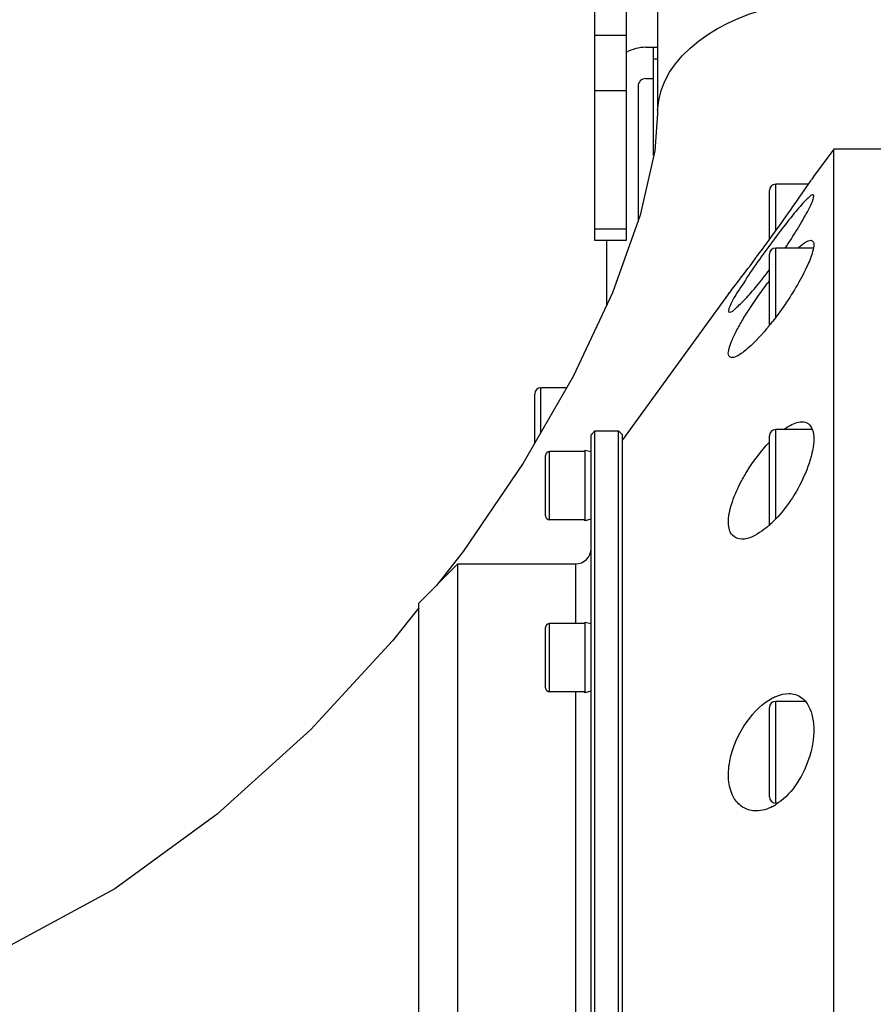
# Model space of a CAD drawing. Header units: millimetres. Extents: x 0 to 11890, y 0 to 8410.
# Tile 29 of 103: x 3838 to 3947, y 6956 to 7082. Entities that reach past the tile are written whole.
import ezdxf

# ---------------------------------------------------------------- set-up
doc = ezdxf.new("R2010")
doc.units = ezdxf.units.MM
doc.header["$LTSCALE"] = 653.95
doc.layers.get('0').update_dxf_attribs({"linetype": 'CONTINUOUS'})
for name, color, linetype in [('304104000014DXF_CONTINUOUS_LINE', 7, 'CONTINUOUS'), ('304104000018DXF_CONTINUOUS_LINE', 7, 'CONTINUOUS'), ('304105000047DXF_CONTINUOUS_LINE', 7, 'CONTINUOUS'), ('501023000011DXF_CONTINUOUS_LINE', 7, 'CONTINUOUS'), ('501023000017DXF_CONTINUOUS_LINE', 7, 'CONTINUOUS'), ('501023000231DXF_CONTINUOUS_LINE', 7, 'CONTINUOUS'), ('604006000002DXF_CONTINUOUS_LINE', 7, 'CONTINUOUS'), ('R50-1TANHUANDXF_CONTINUOUS_LINE', 7, 'CONTINUOUS'), ('运动范围_DXF_DIMENSION', 7, 'CONTINUOUS')]:
    doc.layers.add(name, color=color, linetype=linetype)
doc.styles.get("Standard").update_dxf_attribs({"font": 'txt', "width": 0.7})
doc.dimstyles.new('DIMSTYLE_4', dxfattribs={"dimtxt": 100, "dimasz": 60, "dimexe": 2, "dimexo": 0.2, "dimgap": 2.5, "dimtad": 1, "dimdsep": 46, "dimtxsty": 'Standard', "dimblk": '_FILLED', "dimblk1": '_FILLED', "dimblk2": '_FILLED', "dimcen": 0.09, "dimclrt": 5, "dimazin": 2, "dimtp": 0.01, "dimtm": 0.01, "dimtfac": 1, "dimtofl": 0, "dimtmove": 0, "dimatfit": 3, "dimldrblk": '_FILLED', "dimfxl": 0, "dimtolj": 1, "dimarcsym": 0})

# ---------------------------------------------------------------- blocks, each defined once
blk = doc.blocks.new('_FILLED')
at = {"color": 0, "linetype": 'ByBlock'}
blk.add_solid([(0, 0), (-1, 0.1167), (-1, -0.1167)], dxfattribs=at)
blk = doc.blocks.new('*D20')
at = {"layer": '运动范围_DXF_DIMENSION', "color": 2, "linetype": 'Continuous', "transparency": 16777216}
for p, q in [((3701.69, 6845.05), (3701.69, 7232.72)), ((4054.89, 7070.23), (4054.89, 7232.72)), ((3701.69, 7212.72), (3878.29, 7212.72)), ((4054.89, 7212.72), (3878.29, 7212.72))]:
    blk.add_line(p, q, dxfattribs=at)
at = {"layer": '运动范围_DXF_DIMENSION', "color": 2, "linetype": 'Continuous', "transparency": 16777216, "xscale": 60, "yscale": 60, "zscale": 60, "rotation": 180}
blk.add_blockref('_FILLED', (3701.69, 7212.72), dxfattribs=at)
at = {"layer": '运动范围_DXF_DIMENSION', "color": 2, "linetype": 'Continuous', "transparency": 16777216, "xscale": 60, "yscale": 60, "zscale": 60}
blk.add_blockref('_FILLED', (4054.89, 7212.72), dxfattribs=at)
blk = doc.blocks.new('*D22')
at = {"layer": '运动范围_DXF_DIMENSION', "color": 2, "linetype": 'Continuous', "transparency": 16777216}
for p, q in [((3977.19, 7143.43), (3508.52, 7143.43)), ((3528.52, 7143.43), (3528.52, 6210.83)), ((3528.52, 5278.23), (3528.52, 6210.83)), ((3854.11, 5278.23), (3508.52, 5278.23))]:
    blk.add_line(p, q, dxfattribs=at)
at = {"layer": '运动范围_DXF_DIMENSION', "color": 2, "linetype": 'Continuous', "transparency": 16777216, "xscale": 60, "yscale": 60, "zscale": 60}
for p, rotation in [((3528.52, 7143.43), 90), ((3528.52, 5278.23), 270)]:
    blk.add_blockref('_FILLED', p, dxfattribs=dict(at, rotation=rotation))

msp = doc.modelspace()

# ---------------------------------------------------------------- linework, layer by layer
at = {"layer": '304104000014DXF_CONTINUOUS_LINE', "color": 7, "linetype": 'Continuous'}
for p, q in [((3941.894, 7065.233), (3939.335, 7061.711)), ((3941.894, 6829.233), (3941.894, 7065.233)), ((3949.894, 7065.233), (3941.894, 7065.233)), ((3939.253, 7061.589), (3939.074, 7061.327)), ((3939.296, 7061.652), (3939.253, 7061.589)), ((3939.277, 7061.625), (3939.351, 7061.733)), ((3939.35, 7061.732), (3939.296, 7061.652)), ((3939.351, 7061.733), (3939.35, 7061.732)), ((3928.471, 7046.759), (3914.894, 7028.071)), ((3928.583, 7046.9), (3928.453, 7046.733)), ((3928.453, 7046.733), (3928.559, 7046.869)), ((3928.748, 7047.112), (3928.583, 7046.9))]:
    msp.add_line(p, q, dxfattribs=at)
for centre, radius, start, end in [((3681.03, 7237.107), 312.227, 325.60759, 325.73719), ((3691.46, 7229.93), 299.567, 324.09076, 325.61358), ((3721.91, 7207.903), 261.984, 322.13936, 323.93836), ((3710.997, 7215.926), 275.529, 323.92545, 324.06655), ((3978.488, 7014.166), 56.405, 142.57551, 143.0659), ((3906.437, 7064.887), 35.134, 320.7225, 320.87868), ((3905.504, 7065.642), 36.334, 320.88315, 321.89114), ((3924.735, 7027.173), 13.394, 311.78229, 314.31737), ((3931.114, 6986.881), 6.369, 297.8873, 302.81484), ((3930.836, 6987.322), 6.89, 302.76797, 304.05917)]:
    msp.add_arc(centre, radius, start, end, dxfattribs=at)
for points, knots in [([(3939.24, 7059.395), (3939.112, 7059.395), (3938.791, 7059.143), (3937.991, 7058.404), (3936.707, 7056.859), (3934.979, 7054.665), (3933.1, 7052.105), (3931.307, 7049.618), (3929.691, 7047.019), (3928.887, 7045.944), (3928.344, 7044.395), (3928.581, 7044.395)], [0, 0, 0, 0, 0.0206154, 0.0596924, 0.1811809, 0.3388446, 0.5130547, 0.68837, 0.8472112, 0.9618641, 1, 1, 1, 1]), ([(3935.693, 7052.588), (3936.237, 7053.387), (3937.211, 7054.842), (3938.475, 7057.144), (3939.082, 7058.13), (3939.434, 7059.395), (3939.24, 7059.395)], [0, 0, 0, 0, 0.3730238, 0.699593, 0.9249882, 1, 1, 1, 1]), ([(3939.315, 7052.629), (3939.205, 7051.959), (3938.62, 7050.449), (3936.984, 7047.242), (3935.332, 7044.798), (3934.093, 7043.218)], [0, 0, 0, 0, 0.1880747, 0.4433443, 1, 1, 1, 1]), ([(3937.393, 7052.637), (3937.677, 7052.89), (3938.146, 7053.272), (3938.726, 7053.589), (3938.964, 7053.588)], [0, 0, 0, 0, 0.6149831, 1, 1, 1, 1]), ([(3938.964, 7053.588), (3939.103, 7053.588), (3939.46, 7053.278), (3939.354, 7052.865), (3939.315, 7052.629)], [0, 0, 0, 0, 0.3661451, 1, 1, 1, 1]), ([(3928.581, 7044.395), (3928.879, 7044.395), (3929.584, 7045.096), (3930.729, 7046.147), (3932.172, 7047.855), (3933.174, 7049.116), (3933.694, 7049.803)], [0, 0, 0, 0, 0.1196002, 0.3512427, 0.6546668, 1, 1, 1, 1]), ([(3928.895, 7038.589), (3928.747, 7038.589), (3928.361, 7038.848), (3928.506, 7039.682), (3928.824, 7040.692), (3929.462, 7042.011), (3930.282, 7043.472), (3931.578, 7045.537), (3932.651, 7047.06), (3933.402, 7048.059)], [0, 0, 0, 0, 0.0401427, 0.1021925, 0.2042791, 0.3389027, 0.4942851, 0.6606776, 1, 1, 1, 1]), ([(3933.633, 7042.645), (3932.802, 7041.628), (3931.585, 7040.265), (3929.951, 7038.983), (3929.205, 7038.587), (3928.895, 7038.589)], [0, 0, 0, 0, 0.6234519, 0.8526804, 1, 1, 1, 1]), ([(3935.522, 7029.414), (3935.726, 7029.561), (3936.428, 7030.023), (3937.255, 7030.395), (3937.852, 7030.394)], [0, 0, 0, 0, 0.2965023, 1, 1, 1, 1]), ([(3937.852, 7030.394), (3938.125, 7030.393), (3938.724, 7030.237), (3939.055, 7029.714), (3939.16, 7029.435)], [0, 0, 0, 0, 0.4780336, 1, 1, 1, 1]), ([(3939.16, 7029.435), (3939.465, 7028.628), (3939.27, 7026.451), (3937.815, 7022.319), (3935.784, 7019.241), (3934.093, 7017.59)], [0, 0, 0, 0, 0.1950765, 0.4655166, 1, 1, 1, 1]), ([(3929.95, 7022.515), (3930.21, 7023.021), (3931.277, 7024.901), (3932.591, 7026.646), (3933.694, 7027.795)], [0, 0, 0, 0, 0.2631798, 1, 1, 1, 1]), ([(3930.142, 7015.394), (3929.713, 7015.395), (3928.667, 7015.82), (3928.312, 7017.76), (3928.806, 7020.007), (3929.509, 7021.656), (3929.95, 7022.515)], [0, 0, 0, 0, 0.1559929, 0.3543212, 0.6485003, 1, 1, 1, 1]), ([(3933.66, 7017.186), (3933.362, 7016.92), (3932.342, 7016.098), (3931.071, 7015.39), (3930.142, 7015.394)], [0, 0, 0, 0, 0.3003434, 1, 1, 1, 1]), ([(3931.981, 6980.68), (3931.451, 6980.681), (3930.312, 6980.952), (3928.974, 6982.342), (3928.349, 6984.524), (3928.581, 6988.024), (3930.368, 6991.963), (3932.784, 6994.418), (3934.093, 6995.11)], [0, 0, 0, 0, 0.0875085, 0.1835095, 0.3042047, 0.4517243, 0.7553872, 1, 1, 1, 1]), ([(3934.093, 6995.11), (3934.264, 6995.2), (3934.909, 6995.505), (3935.628, 6995.681), (3936.15, 6995.681)], [0, 0, 0, 0, 0.2702874, 1, 1, 1, 1]), ([(3938.257, 6994.717), (3938.934, 6993.935), (3939.607, 6991.419), (3938.864, 6986.621), (3936.727, 6982.987), (3934.695, 6981.614)], [0, 0, 0, 0, 0.2127158, 0.4957806, 1, 1, 1, 1]), ([(3936.15, 6995.681), (3936.727, 6995.68), (3937.548, 6995.423), (3938.12, 6994.875), (3938.257, 6994.717)], [0, 0, 0, 0, 0.7339623, 1, 1, 1, 1])]:
    msp.add_open_spline(points, degree=3, knots=knots, dxfattribs=at)
msp.add_open_spline([(3934.093, 6981.251), (3933.448, 6980.911), (3932.71, 6980.68), (3931.981, 6980.68)], degree=3, dxfattribs=at)
at = {"layer": '304104000018DXF_CONTINUOUS_LINE', "color": 7, "linetype": 'Continuous'}
for p, q in [((3910.894, 7028.733), (3911.394, 7029.233)), ((3910.894, 6865.733), (3910.894, 7028.733)), ((3911.394, 6865.233), (3911.394, 7029.233)), ((3911.394, 7029.233), (3914.394, 7029.233)), ((3914.394, 6865.233), (3914.394, 7029.233)), ((3914.894, 7028.733), (3914.394, 7029.233)), ((3914.894, 6865.733), (3914.894, 7028.733)), ((3888.894, 7007.233), (3893.894, 7012.233)), ((3893.894, 6882.233), (3893.894, 7012.233)), ((3893.894, 7012.233), (3908.894, 7012.233)), ((3888.894, 6887.233), (3888.894, 7007.233))]:
    msp.add_line(p, q, dxfattribs=at)
at = {"layer": '304104000018DXF_CONTINUOUS_LINE', "color": 9, "linetype": 'Continuous'}
for p, q in [((3908.894, 7012.233), (3908.894, 7004.626)), ((3908.894, 6995.906), (3908.894, 6951.593))]:
    msp.add_line(p, q, dxfattribs=at)
at = {"layer": '304104000018DXF_CONTINUOUS_LINE', "color": 7, "linetype": 'Continuous'}
msp.add_arc((3908.894, 7014.233), 2, 270, 360, dxfattribs=at)
at = {"layer": '304105000047DXF_CONTINUOUS_LINE', "color": 7, "linetype": 'Continuous'}
for p, q in [((3911.394, 7053.535), (3911.394, 7123.233)), ((3915.394, 7123.233), (3915.394, 7053.535)), ((3917.894, 7078.233), (3919.394, 7078.233)), ((3918.894, 7064.403), (3918.894, 7078.233)), ((3917.894, 7074.233), (3918.894, 7074.233)), ((3916.894, 7073.233), (3916.894, 7055.964)), ((3915.394, 7053.535), (3911.394, 7053.535)), ((3912.894, 7045.298), (3912.894, 7053.535))]:
    msp.add_line(p, q, dxfattribs=at)
at = {"layer": '304105000047DXF_CONTINUOUS_LINE', "color": 9, "linetype": 'Continuous'}
for p, q in [((3915.394, 7079.748), (3911.394, 7079.748)), ((3918.894, 7076.769), (3919.394, 7076.769)), ((3915.394, 7072.677), (3911.394, 7072.677)), ((3915.394, 7054.999), (3911.394, 7054.999))]:
    msp.add_line(p, q, dxfattribs=at)
at = {"layer": '304105000047DXF_CONTINUOUS_LINE', "color": 7, "linetype": 'Continuous'}
for radius, end in [(5, 120), (1, 180)]:
    msp.add_arc((3917.894, 7073.233), radius, 90, end, dxfattribs=at)
at = {"layer": '501023000011DXF_CONTINUOUS_LINE', "color": 9, "linetype": 'Continuous'}
for p, q in [((3934.494, 7054.792), (3934.494, 7060.733)), ((3934.494, 7043.766), (3934.494, 7052.588)), ((3934.494, 7018.043), (3934.494, 7029.394)), ((3934.494, 6981.68), (3934.494, 6994.68))]:
    msp.add_line(p, q, dxfattribs=at)
at = {"layer": '501023000011DXF_CONTINUOUS_LINE', "color": 7, "linetype": 'Continuous'}
for p, q in [((3938.669, 7060.733), (3934.494, 7060.733)), ((3933.694, 7053.689), (3933.694, 7059.933)), ((3939.283, 7052.588), (3934.494, 7052.588)), ((3933.694, 7042.746), (3933.694, 7051.788)), ((3933.694, 7017.263), (3933.694, 7028.594)), ((3939.132, 7029.394), (3934.494, 7029.394)), ((3938.239, 6994.68), (3934.494, 6994.68)), ((3933.694, 6982.48), (3933.694, 6993.88)), ((3934.689, 6981.68), (3934.494, 6981.68))]:
    msp.add_line(p, q, dxfattribs=at)
for centre, start, end in [((3934.494, 7059.933), 90, 180), ((3934.494, 7051.788), 90, 180), ((3934.494, 7028.594), 90, 180), ((3934.494, 6993.88), 90, 180), ((3934.494, 6982.48), 180, 270)]:
    msp.add_arc(centre, 0.8, start, end, dxfattribs=at)
at = {"layer": '501023000017DXF_CONTINUOUS_LINE', "color": 7, "linetype": 'Continuous'}
for p, q in [((3905.094, 7018.373), (3905.094, 7026.093)), ((3910.083, 7026.593), (3905.594, 7026.593)), ((3910.083, 7017.873), (3905.594, 7017.873)), ((3910.083, 7004.626), (3905.594, 7004.626)), ((3905.094, 6996.406), (3905.094, 7004.126)), ((3910.083, 6995.906), (3905.594, 6995.906))]:
    msp.add_line(p, q, dxfattribs=at)
at = {"layer": '501023000017DXF_CONTINUOUS_LINE', "color": 9, "linetype": 'Continuous'}
for p, q in [((3905.594, 7017.873), (3905.594, 7026.593)), ((3905.594, 6995.906), (3905.594, 7004.626))]:
    msp.add_line(p, q, dxfattribs=at)
at = {"layer": '501023000017DXF_CONTINUOUS_LINE', "color": 7, "linetype": 'Continuous'}
for centre, start, end in [((3905.594, 7026.093), 90, 180), ((3905.594, 7018.373), 180, 270), ((3905.594, 7004.126), 90, 180), ((3905.594, 6996.406), 180, 270)]:
    msp.add_arc(centre, 0.5, start, end, dxfattribs=at)
at = {"layer": '501023000231DXF_CONTINUOUS_LINE', "color": 7, "linetype": 'Continuous'}
for p, q in [((3903.694, 7027.643), (3903.694, 7033.933)), ((3907.775, 7034.733), (3904.494, 7034.733))]:
    msp.add_line(p, q, dxfattribs=at)
at = {"layer": '501023000231DXF_CONTINUOUS_LINE', "color": 9, "linetype": 'Continuous'}
msp.add_line((3904.494, 7029.033), (3904.494, 7034.733), dxfattribs=at)
at = {"layer": '501023000231DXF_CONTINUOUS_LINE', "color": 7, "linetype": 'Continuous'}
msp.add_arc((3904.494, 7033.933), 0.8, 90, 180, dxfattribs=at)
at = {"layer": '604006000002DXF_CONTINUOUS_LINE', "color": 7, "linetype": 'Continuous'}
for p, q in [((3910.119, 7026.733), (3910.083, 7026.593)), ((3910.119, 7026.733), (3910.119, 7017.733)), ((3910.894, 7026.534), (3910.119, 7026.733)), ((3910.119, 7017.733), (3910.083, 7017.873)), ((3910.894, 7017.933), (3910.119, 7017.733)), ((3910.119, 7004.766), (3910.083, 7004.626)), ((3910.119, 7004.766), (3910.119, 6995.766)), ((3910.894, 7004.567), (3910.119, 7004.766)), ((3910.119, 6995.766), (3910.083, 6995.906)), ((3910.894, 6995.966), (3910.119, 6995.766))]:
    msp.add_line(p, q, dxfattribs=at)
at = {"layer": 'R50-1TANHUANDXF_CONTINUOUS_LINE', "color": 7, "linetype": 'Continuous'}
for p, q in [((3919.394, 7090.961), (3919.394, 7069.739)), ((3894.569, 7013.813), (3891.136, 7009.475))]:
    msp.add_line(p, q, dxfattribs=at)
for points in [[(3919.394, 7069.739), (3919.027, 7064.998), (3917.182, 7056.769), (3913.64, 7046.884), (3908.601, 7036.168), (3902.228, 7025.096), (3894.569, 7013.813)], [(3888.894, 7006.642), (3885.546, 7002.411), (3875.035, 6991.06), (3863.136, 6980.281), (3850.071, 6970.742), (3836.229, 6963.218), (3822.183, 6958.506), (3810.894, 6957.226)]]:
    msp.add_lwpolyline(points, dxfattribs=at)
at = {"layer": 'R50-1TANHUANDXF_CONTINUOUS_LINE', "color": 9, "linetype": 'Continuous'}
msp.add_arc((3929.362, 7069.748), 9.968, 177.68312, 179.99809, dxfattribs=at)
msp.add_open_spline([(3919.402, 7070.151), (3919.686, 7077.186), (3936.532, 7087.963), (3953.703, 7082.053), (3957.782, 7075.31)], degree=3, knots=[0, 0, 0, 0, 0.4718966, 1, 1, 1, 1], dxfattribs=at)

# ---------------------------------------------------------------- dimensions: what is measured, and where the dimension line sits
at = {"layer": '运动范围_DXF_DIMENSION', "color": 2, "linetype": 'Continuous'}
for base, p1, p2, angle, picture, middle in [((3701.694, 7212.72), (4054.894, 7070.033), (3701.694, 6844.85), 180, '*D20', (3703.294, 7212.72)), ((3528.518, 5278.233), (3977.394, 7143.433), (3854.307, 5278.233), 270, '*D22', (3528.518, 6000.833))]:
    dim = msp.add_linear_dim(base=base, p1=p1, p2=p2, angle=angle, dimstyle='DIMSTYLE_4', dxfattribs=at)
    dim.commit()
    dim.dimension.update_dxf_attribs({"geometry": picture, "text_midpoint": middle, "dimtype": 160})

doc.saveas('drawing.dxf')
